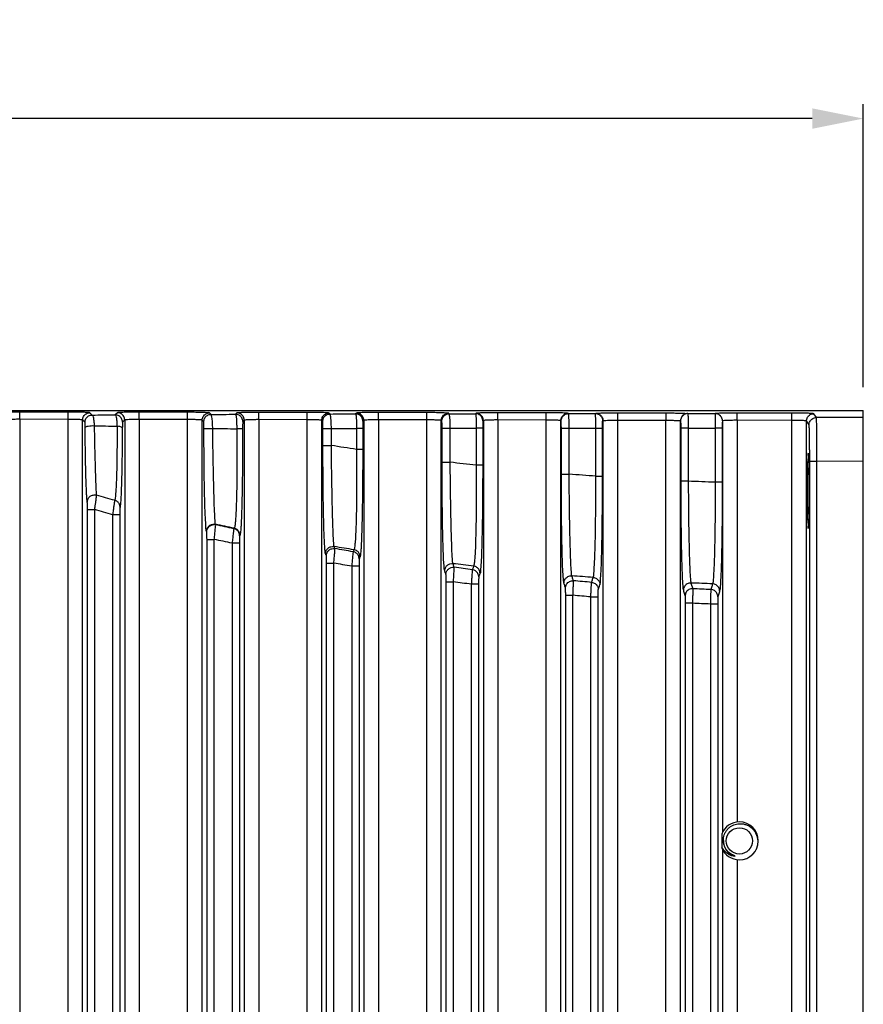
# Model space of a CAD drawing. Header units: millimetres. Extents: x -630 to -92, y 209 to 969.
# Tile 24 of 25: x -241 to -183, y 633 to 700. Entities that reach past the tile are written whole.
import ezdxf

# ---------------------------------------------------------------- set-up
doc = ezdxf.new("R2010")
doc.units = ezdxf.units.MM
doc.header["$LTSCALE"] = 32.67
doc.header["$PDMODE"] = 3
doc.header["$PDSIZE"] = 0.3125
doc.layers.get('0').update_dxf_attribs({"linetype": 'CONTINUOUS'})
doc.layers.get('Defpoints').update_dxf_attribs({"linetype": 'CONTINUOUS'})
doc.layers.add('02___PRT_ALL_AXES', color=7, linetype='CONTINUOUS')
doc.styles.get("Standard").update_dxf_attribs({"font": 'txt', "width": 0.7})
doc.dimstyles.new('DIMSTYLE_1', dxfattribs={"dimtxt": 5, "dimasz": 0.1875, "dimexe": 0.18, "dimexo": 0.0625, "dimgap": 0.09, "dimtad": 1, "dimdsep": 46, "dimtxsty": 'Standard', "dimblk": '_FILLED', "dimblk1": '_FILLED', "dimblk2": '_FILLED', "dimcen": 0.09, "dimadec": 0, "dimazin": 0, "dimtp": 0.01, "dimtm": 0.01, "dimtfac": 1, "dimtofl": 0, "dimtmove": 0, "dimatfit": 3, "dimldrblk": '_FILLED', "dimfxl": 0, "dimtolj": 1, "dimarcsym": 0})

# ---------------------------------------------------------------- blocks, each defined once
blk = doc.blocks.new('_FILLED')
at = {"color": 0, "linetype": 'ByBlock'}
blk.add_solid([(0, 0), (-1, 0.2), (-1, -0.2)], dxfattribs=at)
blk = doc.blocks.new('*D4')
at = {"color": 0, "linetype": 'Continuous', "lineweight": -2}
for p, q in [((-352.976, 674.221), (-352.976, 694.612)), ((-182.976, 675.186), (-182.976, 694.612)), ((-186.476, 693.612), (-349.476, 693.612))]:
    blk.add_line(p, q, dxfattribs=at)
at = {"layer": 'Defpoints', "color": 0, "linetype": 'Continuous', "lineweight": 0}
for p in [(-352.976, 693.612), (-182.976, 674.186), (-352.976, 673.221)]:
    blk.add_point(p, dxfattribs=at)
at = {"color": 0, "linetype": 'Continuous', "lineweight": -2, "xscale": 3.5, "yscale": 3.5, "zscale": 3.5, "rotation": 180}
blk.add_blockref('_FILLED', (-352.976, 693.612), dxfattribs=at)
at = {"color": 0, "linetype": 'Continuous', "lineweight": -2, "xscale": 3.5, "yscale": 3.5, "zscale": 3.5}
blk.add_blockref('_FILLED', (-182.976, 693.612), dxfattribs=at)
at = {"color": 0, "linetype": 'Continuous', "insert": (-267.976, 697.112), "char_height": 5, "attachment_point": 5}
blk.add_mtext('\\A1;170(6.69)', dxfattribs=at)

msp = doc.modelspace()

# ---------------------------------------------------------------- linework, layer by layer
at = {"color": 7, "linetype": 'Continuous'}
for p, q in [((-250.996, 673.586), (-182.976, 673.586)), ((-240.835, 672.991), (-240.834, 673.491)), ((-237.516, 673.486), (-240.834, 673.491)), ((-237.516, 672.986), (-237.516, 673.486)), ((-235.857, 673.286), (-236.016, 673.446)), ((-234.134, 673.443), (-234.281, 673.296)), ((-232.635, 672.98), (-232.634, 673.479)), ((-229.316, 673.475), (-232.634, 673.479)), ((-229.316, 672.975), (-229.316, 673.475)), ((-227.711, 673.329), (-227.816, 673.435)), ((-225.934, 673.432), (-226.03, 673.336)), ((-224.435, 672.968), (-224.434, 673.468)), ((-221.116, 673.464), (-224.434, 673.468)), ((-221.116, 672.964), (-221.116, 673.464)), ((-219.549, 673.356), (-219.616, 673.423)), ((-217.734, 673.421), (-217.794, 673.36)), ((-216.235, 672.957), (-216.234, 673.457)), ((-212.916, 673.452), (-216.234, 673.457)), ((-212.916, 672.953), (-212.916, 673.452)), ((-211.378, 673.374), (-211.416, 673.412)), ((-209.534, 673.41), (-209.567, 673.377)), ((-208.035, 672.946), (-208.034, 673.446)), ((-204.716, 673.441), (-208.034, 673.446)), ((-204.716, 672.941), (-204.716, 673.441)), ((-203.198, 673.383), (-203.216, 673.401)), ((-201.348, 673.384), (-201.334, 673.398)), ((-199.834, 673.434), (-199.835, 672.935)), ((-199.834, 673.434), (-196.516, 673.43)), ((-196.516, 673.43), (-196.516, 672.93)), ((-195.016, 673.39), (-195.011, 673.384)), ((-193.134, 673.387), (-193.137, 673.383)), ((-191.635, 672.923), (-191.634, 673.423)), ((-187.87, 673.418), (-191.634, 673.423)), ((-187.871, 672.918), (-187.87, 673.418)), ((-186.194, 673.113), (-186.371, 673.377)), ((-182.976, 673.109), (-186.194, 673.113)), ((-182.976, 500.586), (-182.976, 673.586)), ((-240.835, 672.991), (-240.835, 606.1)), ((-237.516, 672.986), (-240.835, 672.991)), ((-237.516, 606.1), (-237.516, 672.986)), ((-236.517, 606.1), (-236.517, 672.946)), ((-236.357, 672.787), (-236.517, 672.946)), ((-233.634, 672.943), (-233.782, 672.797)), ((-233.634, 672.943), (-233.634, 606.1)), ((-232.635, 672.98), (-232.635, 606.1)), ((-229.316, 672.975), (-232.635, 672.98)), ((-229.316, 606.1), (-229.316, 672.975)), ((-228.317, 606.1), (-228.317, 672.935)), ((-228.211, 672.829), (-228.317, 672.935)), ((-225.434, 672.932), (-225.531, 672.836)), ((-225.434, 672.932), (-225.434, 606.1)), ((-224.435, 672.968), (-224.435, 606.1)), ((-221.116, 672.964), (-224.435, 672.968)), ((-221.116, 606.1), (-221.116, 672.964)), ((-220.117, 606.1), (-220.117, 672.924)), ((-220.049, 672.856), (-220.117, 672.924)), ((-217.234, 672.921), (-217.295, 672.861)), ((-217.234, 672.921), (-217.234, 606.1)), ((-216.235, 672.957), (-216.235, 606.1)), ((-212.916, 672.953), (-216.235, 672.957)), ((-212.916, 606.1), (-212.916, 672.953)), ((-211.917, 606.1), (-211.917, 672.912)), ((-211.878, 672.874), (-211.917, 672.912)), ((-209.034, 672.91), (-209.067, 672.877)), ((-209.034, 672.91), (-209.034, 606.1)), ((-208.035, 672.946), (-208.035, 606.1)), ((-204.716, 672.941), (-208.035, 672.946)), ((-204.716, 606.1), (-204.716, 672.941)), ((-203.717, 606.1), (-203.717, 672.901)), ((-203.699, 672.883), (-203.717, 672.901)), ((-200.849, 672.884), (-200.834, 672.898)), ((-200.834, 672.898), (-200.834, 606.1)), ((-199.835, 672.935), (-199.835, 606.1)), ((-199.835, 672.935), (-196.516, 672.93)), ((-196.516, 606.1), (-196.516, 672.93)), ((-195.517, 606.1), (-195.517, 672.89)), ((-195.517, 672.89), (-195.511, 672.884)), ((-192.634, 672.887), (-192.638, 672.884)), ((-192.634, 672.887), (-192.634, 644.675)), ((-191.635, 672.923), (-191.635, 645.376)), ((-187.871, 672.918), (-191.635, 672.923)), ((-187.871, 606.1), (-187.871, 672.918)), ((-186.871, 606.1), (-186.871, 672.878)), ((-186.695, 672.613), (-186.871, 672.878)), ((-220.036, 672.357), (-219.459, 672.357)), ((-217.308, 672.361), (-217.735, 672.362)), ((-211.866, 672.374), (-211.308, 672.375)), ((-209.08, 672.377), (-209.527, 672.377)), ((-203.686, 672.384), (-203.148, 672.384)), ((-201.327, 672.385), (-200.861, 672.385)), ((-194.98, 672.385), (-195.499, 672.385)), ((-192.651, 672.384), (-193.136, 672.384)), ((-220.036, 671.197), (-219.459, 671.197)), ((-217.308, 670.926), (-217.735, 670.926)), ((-211.865, 670.047), (-211.308, 670.048)), ((-209.08, 669.841), (-209.527, 669.841)), ((-186.652, 511.416), (-186.652, 670.114)), ((-186.652, 670.114), (-186.153, 670.114)), ((-186.153, 511.416), (-186.153, 670.114)), ((-182.976, 670.11), (-186.153, 670.114)), ((-203.686, 669.23), (-203.148, 669.231)), ((-201.327, 669.093), (-200.861, 669.093)), ((-194.98, 668.744), (-195.499, 668.744)), ((-192.651, 668.679), (-193.136, 668.679)), ((-236.188, 502.081), (-236.188, 666.803)), ((-236.188, 666.803), (-235.688, 666.803)), ((-235.688, 502.081), (-235.688, 666.803)), ((-234.463, 666.451), (-234.463, 502.082)), ((-233.963, 666.451), (-234.463, 666.451)), ((-233.963, 666.451), (-233.963, 502.082)), ((-227.988, 502.092), (-227.988, 664.759)), ((-227.988, 664.759), (-227.488, 664.759)), ((-227.488, 502.092), (-227.488, 664.759)), ((-226.263, 664.494), (-226.263, 502.094)), ((-225.763, 664.494), (-226.263, 664.494)), ((-225.763, 664.494), (-225.763, 502.094)), ((-219.788, 502.103), (-219.788, 663.13)), ((-219.788, 663.13), (-219.288, 663.13)), ((-219.288, 502.103), (-219.288, 663.13)), ((-218.063, 662.916), (-218.063, 502.105)), ((-217.563, 662.916), (-218.063, 662.916)), ((-217.563, 662.916), (-217.563, 502.105)), ((-211.588, 502.115), (-211.588, 661.847)), ((-211.588, 661.847), (-211.088, 661.847)), ((-211.088, 502.115), (-211.088, 661.847)), ((-209.863, 661.685), (-209.863, 502.116)), ((-209.363, 661.685), (-209.863, 661.685)), ((-209.363, 661.685), (-209.363, 502.116)), ((-194.798, 661.768), (-194.679, 661.372)), ((-203.388, 502.126), (-203.388, 660.924)), ((-203.388, 660.924), (-202.888, 660.924)), ((-202.888, 502.126), (-202.888, 660.924)), ((-201.663, 502.127), (-201.663, 660.818)), ((-201.663, 660.818), (-201.163, 660.818)), ((-201.163, 502.127), (-201.163, 660.818)), ((-195.188, 660.375), (-195.188, 510.206)), ((-194.688, 660.375), (-195.188, 660.375)), ((-194.688, 660.375), (-194.688, 509.706)), ((-192.963, 660.325), (-193.463, 660.325)), ((-193.463, 660.325), (-193.463, 511.416)), ((-192.963, 660.325), (-192.963, 511.416)), ((-192.634, 643.497), (-192.634, 606.1)), ((-191.635, 642.796), (-191.635, 606.1))]:
    msp.add_line(p, q, dxfattribs=at)
msp.add_circle((-191.476, 644.086), 0.9, dxfattribs=at)
for start, end in [(90, 158.79195), (201.20805, 270)]:
    msp.add_arc((-191.476, 644.086), 1.3, start, end, dxfattribs=at)
for points, start_tangent, end_tangent in [([(-240.834, 673.491), (-241.29, 673.489), (-241.703, 673.485), (-242.033, 673.477), (-242.25, 673.466), (-242.334, 673.454)], (-0.999999, 0.001464), (-0.706552, -0.707661)), ([(-236.016, 673.446), (-236.099, 673.458), (-236.316, 673.469), (-236.646, 673.478), (-237.059, 673.484), (-237.516, 673.486)], (-0.706047, 0.708165), (-0.999999, 0.001264)), ([(-236.517, 672.946), (-236.449, 673.196), (-236.266, 673.379), (-236.016, 673.446)], (0.000685, 1), (1, -0.000685)), ([(-236.357, 672.787), (-236.29, 673.037), (-236.107, 673.22), (-235.857, 673.286)], (0.000695, 1), (1, -0.000685)), ([(-235.857, 673.286), (-235.077, 673.291), (-234.281, 673.296)], (0.999977, 0.00672), (0.999981, 0.006096)), ([(-235.702, 672.553), (-235.724, 672.84), (-235.76, 673.073), (-235.806, 673.227), (-235.857, 673.286)], (-0.048171, 0.998839), (-0.987169, 0.159678)), ([(-233.782, 672.797), (-233.849, 673.046), (-234.031, 673.229), (-234.281, 673.296)], (-0.000685, 1), (-0.999998, 0.002057)), ([(-234.281, 673.296), (-234.24, 673.233), (-234.204, 673.068), (-234.177, 672.82), (-234.16, 672.517)], (0.978342, -0.206993), (0.031207, -0.999513)), ([(-232.634, 673.479), (-233.09, 673.478), (-233.503, 673.473), (-233.833, 673.465), (-234.05, 673.455), (-234.134, 673.443)], (-0.999999, 0.001464), (-0.706552, -0.707661)), ([(-233.634, 672.943), (-233.701, 673.193), (-233.884, 673.376), (-234.134, 673.443)], (-0.000683, 1), (-0.999998, 0.002054)), ([(-227.816, 673.435), (-227.899, 673.447), (-228.116, 673.458), (-228.446, 673.466), (-228.859, 673.472), (-229.316, 673.475)], (-0.706047, 0.708165), (-0.999999, 0.001264)), ([(-228.317, 672.935), (-228.249, 673.185), (-228.066, 673.368), (-227.816, 673.435)], (0.000685, 1), (1, -0.000685)), ([(-228.211, 672.829), (-228.144, 673.079), (-227.961, 673.262), (-227.711, 673.329)], (0.000689, 1), (1, -0.000684)), ([(-227.711, 673.329), (-226.884, 673.332), (-226.03, 673.336)], (0.999992, 0.003997), (0.999994, 0.00355)), ([(-227.598, 672.373), (-227.608, 672.735), (-227.633, 673.042), (-227.669, 673.25), (-227.711, 673.329)], (-0.006901, 0.999976), (-0.975243, 0.221137)), ([(-225.531, 672.836), (-225.598, 673.085), (-225.781, 673.268), (-226.03, 673.336)], (-0.000676, 1), (-0.999998, 0.002055)), ([(-226.03, 673.336), (-226.006, 673.28), (-225.984, 673.135), (-225.967, 672.915), (-225.955, 672.641), (-225.951, 672.339)], (0.95007, -0.312036), (0.001946, -0.999998)), ([(-224.434, 673.468), (-224.89, 673.467), (-225.303, 673.462), (-225.633, 673.454), (-225.85, 673.444), (-225.934, 673.432)], (-0.999999, 0.001464), (-0.706552, -0.707661)), ([(-225.434, 672.932), (-225.501, 673.182), (-225.684, 673.365), (-225.934, 673.432)], (-0.000683, 1), (-0.999998, 0.002054)), ([(-219.616, 673.423), (-219.699, 673.435), (-219.916, 673.446), (-220.246, 673.455), (-220.659, 673.461), (-221.116, 673.464)], (-0.706047, 0.708165), (-0.999999, 0.001264)), ([(-220.117, 672.924), (-220.049, 673.174), (-219.866, 673.356), (-219.616, 673.423)], (0.000685, 1), (1, -0.000685)), ([(-220.049, 672.856), (-219.982, 673.106), (-219.799, 673.289), (-219.549, 673.356)], (0.000683, 1), (1, -0.000685)), ([(-219.549, 673.356), (-218.672, 673.358), (-217.794, 673.36)], (0.999996, 0.002711), (0.999997, 0.002485)), ([(-219.459, 672.357), (-219.464, 672.661), (-219.477, 672.935), (-219.496, 673.156), (-219.521, 673.301), (-219.549, 673.356)], (-0.001402, 0.999999), (-0.961534, 0.274686)), ([(-217.295, 672.861), (-217.362, 673.11), (-217.545, 673.293), (-217.794, 673.36)], (-0.000682, 1), (-0.999998, 0.002053)), ([(-217.794, 673.36), (-217.776, 673.305), (-217.759, 673.16), (-217.746, 672.94), (-217.738, 672.665), (-217.735, 672.362)], (0.917311, -0.398172), (0.001236, -0.999999)), ([(-216.234, 673.457), (-216.69, 673.456), (-217.103, 673.451), (-217.433, 673.443), (-217.65, 673.433), (-217.734, 673.421)], (-0.999999, 0.001464), (-0.706552, -0.707661)), ([(-217.234, 672.921), (-217.301, 673.171), (-217.484, 673.353), (-217.734, 673.421)], (-0.000683, 1), (-0.999998, 0.002054)), ([(-211.416, 673.412), (-211.499, 673.424), (-211.716, 673.435), (-212.046, 673.444), (-212.459, 673.45), (-212.916, 673.452)], (-0.706047, 0.708165), (-0.999999, 0.001264)), ([(-211.917, 672.912), (-211.849, 673.162), (-211.666, 673.345), (-211.416, 673.412)], (0.000685, 1), (1, -0.000685)), ([(-211.878, 672.874), (-211.811, 673.124), (-211.628, 673.307), (-211.378, 673.374)], (0.000687, 1), (1, -0.000685)), ([(-211.378, 673.374), (-210.472, 673.375), (-209.567, 673.377)], (0.999999, 0.001668), (0.999999, 0.001439)), ([(-211.308, 672.374), (-211.311, 672.677), (-211.321, 672.952), (-211.337, 673.173), (-211.356, 673.318), (-211.378, 673.374)], (-0.00077, 1), (-0.939776, 0.341792)), ([(-209.067, 672.877), (-209.134, 673.126), (-209.317, 673.309), (-209.567, 673.377)], (-0.000685, 1), (-0.999998, 0.002054)), ([(-209.567, 673.377), (-209.554, 673.321), (-209.543, 673.174), (-209.534, 672.952), (-209.529, 672.675), (-209.527, 672.377)], (0.841343, -0.540502), (0.000713, -1)), ([(-208.034, 673.446), (-208.49, 673.444), (-208.903, 673.44), (-209.233, 673.432), (-209.45, 673.421), (-209.534, 673.41)], (-0.999999, 0.001464), (-0.706552, -0.707661)), ([(-209.034, 672.91), (-209.101, 673.159), (-209.284, 673.342), (-209.534, 673.41)], (-0.000683, 1), (-0.999998, 0.002054)), ([(-203.216, 673.401), (-203.299, 673.413), (-203.516, 673.424), (-203.846, 673.433), (-204.259, 673.439), (-204.716, 673.441)], (-0.706047, 0.708165), (-0.999999, 0.001264)), ([(-203.717, 672.901), (-203.649, 673.151), (-203.466, 673.334), (-203.216, 673.401)], (0.000685, 1), (1, -0.000685)), ([(-203.699, 672.883), (-203.632, 673.133), (-203.449, 673.316), (-203.198, 673.383)], (0.000685, 1), (1, -0.000685)), ([(-203.198, 673.383), (-202.273, 673.384), (-201.348, 673.384)], (1, 0.00064), (1, 0.000409)), ([(-203.148, 672.384), (-203.151, 672.688), (-203.158, 672.963), (-203.169, 673.183), (-203.183, 673.328), (-203.198, 673.383)], (-0.000334, 1), (-0.89424, 0.447588)), ([(-201.348, 673.384), (-201.098, 673.317), (-200.916, 673.134), (-200.849, 672.884)], (0.999998, -0.002054), (0.000682, -1)), ([(-201.327, 672.385), (-201.328, 672.689), (-201.331, 672.964), (-201.336, 673.184), (-201.341, 673.329), (-201.348, 673.384)], (-0.000276, 1), (-0.629069, 0.77735)), ([(-201.334, 673.398), (-201.25, 673.41), (-201.033, 673.42), (-200.702, 673.428), (-200.29, 673.433), (-199.834, 673.434)], (0.700223, 0.713924), (0.999999, -0.001318)), ([(-201.334, 673.398), (-201.084, 673.331), (-200.901, 673.148), (-200.834, 672.898)], (0.999998, -0.002054), (0.000683, -1)), ([(-196.516, 673.43), (-196.06, 673.427), (-195.648, 673.421), (-195.317, 673.413), (-195.1, 673.402), (-195.016, 673.39)], (0.999999, -0.001422), (0.700256, -0.713892)), ([(-195.016, 673.39), (-195.266, 673.323), (-195.449, 673.14), (-195.517, 672.89)], (-1, 0.000685), (-0.000685, -1)), ([(-195.011, 673.384), (-195.261, 673.317), (-195.444, 673.134), (-195.511, 672.884)], (-1, 0.000685), (-0.000685, -1)), ([(-195.011, 673.384), (-194.074, 673.384), (-193.137, 673.383)], (1, -0.000377), (1, -0.000609)), ([(-195.011, 673.384), (-195.001, 673.329), (-194.992, 673.184), (-194.986, 672.962), (-194.981, 672.686), (-194.98, 672.383)], (0.778841, -0.627222), (-0.000222, -1)), ([(-192.638, 672.884), (-192.705, 673.133), (-192.888, 673.316), (-193.137, 673.383)], (-0.000683, 1), (-0.999998, 0.002054)), ([(-193.137, 673.383), (-193.137, 673.328), (-193.137, 673.183), (-193.136, 672.963), (-193.136, 672.688), (-193.136, 672.384)], (0.055161, -0.998477), (-0.000314, -1)), ([(-191.634, 673.423), (-192.09, 673.422), (-192.503, 673.417), (-192.833, 673.409), (-193.05, 673.399), (-193.134, 673.387)], (-0.999999, 0.001464), (-0.706552, -0.707661)), ([(-192.634, 672.887), (-192.701, 673.137), (-192.884, 673.32), (-193.134, 673.387)], (-0.000683, 1), (-0.999998, 0.002054)), ([(-186.371, 673.377), (-186.45, 673.389), (-186.666, 673.401), (-186.997, 673.409), (-187.411, 673.416), (-187.87, 673.418)], (-0.552952, 0.833213), (-0.999999, 0.00126)), ([(-186.871, 672.878), (-186.804, 673.128), (-186.621, 673.311), (-186.371, 673.377)], (0.000457, 1), (1, -0.000913)), ([(-186.695, 672.613), (-186.628, 672.864), (-186.445, 673.046), (-186.194, 673.113)], (0.000457, 1), (1, -0.000913)), ([(-186.153, 670.114), (-186.153, 670.407), (-186.153, 670.735), (-186.155, 671.094), (-186.157, 671.465), (-186.16, 671.828), (-186.164, 672.167), (-186.169, 672.464), (-186.174, 672.71), (-186.179, 672.895), (-186.185, 673.019), (-186.19, 673.088), (-186.194, 673.113)], (0.000228, 1), (-0.485729, 0.874109)), ([(-240.835, 672.991), (-241.139, 672.99), (-241.414, 672.985), (-241.634, 672.977), (-241.779, 672.966), (-241.834, 672.955)], (-0.999998, 0.002066), (-0.555493, -0.831521)), ([(-236.517, 672.946), (-236.572, 672.958), (-236.717, 672.969), (-236.937, 672.978), (-237.212, 672.984), (-237.516, 672.986)], (-0.554621, 0.832103), (-0.999998, 0.002038)), ([(-236.344, 672.419), (-236.346, 672.563), (-236.349, 672.68), (-236.353, 672.757), (-236.357, 672.787)], (-0.007543, 0.999972), (-0.709441, 0.704765)), ([(-236.344, 672.419), (-236.287, 672.481), (-236.139, 672.529), (-235.929, 672.555), (-235.702, 672.553)], (0.090709, 0.995877), (0.997183, -0.07501)), ([(-235.559, 667.791), (-235.572, 667.98), (-235.587, 668.274), (-235.604, 668.681), (-235.621, 669.202), (-235.64, 669.834), (-235.659, 670.58), (-235.68, 671.472), (-235.702, 672.553)], (-0.084656, 0.99641), (-0.019271, 0.999814)), ([(-235.702, 672.553), (-234.939, 672.535), (-234.16, 672.517)], (0.99973, -0.023251), (0.999738, -0.022886)), ([(-234.16, 672.517), (-234.159, 671.527), (-234.163, 670.703), (-234.172, 670), (-234.185, 669.376), (-234.203, 668.81), (-234.226, 668.315), (-234.253, 667.913), (-234.284, 667.619), (-234.318, 667.439)], (0.005119, -0.999987), (-0.273471, -0.96188)), ([(-233.795, 672.407), (-233.844, 672.454), (-233.974, 672.494), (-234.16, 672.517)], (-0.109252, 0.994014), (-0.99753, 0.070245)), ([(-233.782, 672.797), (-233.786, 672.765), (-233.79, 672.682), (-233.793, 672.558), (-233.795, 672.407)], (-0.715839, -0.698266), (-0.00624, -0.999981)), ([(-232.635, 672.98), (-232.939, 672.978), (-233.214, 672.974), (-233.434, 672.966), (-233.579, 672.955), (-233.634, 672.943)], (-0.999998, 0.002066), (-0.555493, -0.831521)), ([(-228.317, 672.935), (-228.372, 672.947), (-228.517, 672.958), (-228.737, 672.967), (-229.012, 672.973), (-229.316, 672.975)], (-0.554621, 0.832103), (-0.999998, 0.002038)), ([(-228.198, 672.351), (-228.2, 672.532), (-228.202, 672.685), (-228.206, 672.789), (-228.211, 672.829)], (-0.001171, 0.999999), (-0.718525, 0.695501)), ([(-225.531, 672.836), (-225.535, 672.808), (-225.539, 672.735), (-225.542, 672.626), (-225.544, 672.488), (-225.544, 672.337)], (-0.720714, -0.693232), (-0.000095, -1)), ([(-224.435, 672.968), (-224.739, 672.967), (-225.014, 672.962), (-225.234, 672.954), (-225.379, 672.944), (-225.434, 672.932)], (-0.999998, 0.002066), (-0.555493, -0.831521)), ([(-220.117, 672.924), (-220.172, 672.936), (-220.317, 672.946), (-220.537, 672.955), (-220.812, 672.961), (-221.116, 672.964)], (-0.554621, 0.832103), (-0.999998, 0.002038)), ([(-220.036, 672.357), (-220.037, 672.508), (-220.039, 672.646), (-220.042, 672.756), (-220.045, 672.828), (-220.049, 672.856)], (-0.00003, 1), (-0.720356, 0.693605)), ([(-217.295, 672.861), (-217.299, 672.833), (-217.303, 672.76), (-217.305, 672.65), (-217.307, 672.513), (-217.308, 672.361)], (-0.721075, -0.692857), (-0.000029, -1)), ([(-216.235, 672.957), (-216.539, 672.956), (-216.814, 672.951), (-217.034, 672.943), (-217.179, 672.933), (-217.234, 672.921)], (-0.999998, 0.002066), (-0.555493, -0.831521)), ([(-211.917, 672.912), (-211.972, 672.924), (-212.117, 672.935), (-212.337, 672.944), (-212.612, 672.95), (-212.916, 672.953)], (-0.554621, 0.832103), (-0.999998, 0.002038)), ([(-211.866, 672.374), (-211.866, 672.525), (-211.868, 672.664), (-211.871, 672.774), (-211.874, 672.846), (-211.878, 672.874)], (-0.000021, 1), (-0.720528, 0.693426)), ([(-209.067, 672.877), (-209.072, 672.849), (-209.075, 672.776), (-209.078, 672.665), (-209.08, 672.526), (-209.08, 672.377)], (-0.721319, -0.692603), (-0.000019, -1)), ([(-208.035, 672.946), (-208.339, 672.945), (-208.614, 672.94), (-208.834, 672.932), (-208.979, 672.921), (-209.034, 672.91)], (-0.999998, 0.002066), (-0.555493, -0.831521)), ([(-203.717, 672.901), (-203.772, 672.913), (-203.917, 672.924), (-204.137, 672.933), (-204.412, 672.939), (-204.716, 672.941)], (-0.554621, 0.832103), (-0.999998, 0.002038)), ([(-203.686, 672.384), (-203.687, 672.536), (-203.689, 672.674), (-203.691, 672.783), (-203.695, 672.856), (-203.699, 672.883)], (-0.000012, 1), (-0.720642, 0.693308)), ([(-200.861, 672.385), (-200.861, 672.537), (-200.859, 672.674), (-200.856, 672.784), (-200.853, 672.857), (-200.849, 672.884)], (-0.000015, 1), (0.718352, 0.69568)), ([(-200.834, 672.898), (-200.779, 672.91), (-200.634, 672.921), (-200.414, 672.929), (-200.139, 672.933), (-199.835, 672.935)], (0.552714, 0.833371), (0.999998, -0.002049)), ([(-196.516, 672.93), (-196.212, 672.928), (-195.937, 672.922), (-195.717, 672.913), (-195.572, 672.902), (-195.517, 672.89)], (0.999998, -0.002063), (0.552164, -0.833735)), ([(-195.511, 672.884), (-195.507, 672.857), (-195.504, 672.784), (-195.501, 672.674), (-195.499, 672.536), (-195.499, 672.385)], (0.717502, -0.696556), (-0.00002, -1)), ([(-192.638, 672.884), (-192.642, 672.856), (-192.646, 672.784), (-192.649, 672.674), (-192.65, 672.536), (-192.651, 672.384)], (-0.721622, -0.692287), (-0.000004, -1)), ([(-191.635, 672.923), (-191.939, 672.922), (-192.214, 672.917), (-192.434, 672.909), (-192.579, 672.899), (-192.634, 672.887)], (-0.999998, 0.002066), (-0.555493, -0.831521)), ([(-186.871, 672.878), (-186.924, 672.89), (-187.068, 672.901), (-187.289, 672.91), (-187.565, 672.916), (-187.871, 672.918)], (-0.405869, 0.913931), (-0.999998, 0.002037)), ([(-186.652, 670.114), (-186.653, 670.358), (-186.653, 670.632), (-186.655, 670.931), (-186.657, 671.24), (-186.66, 671.543), (-186.664, 671.825), (-186.669, 672.073), (-186.674, 672.277), (-186.68, 672.431), (-186.685, 672.535), (-186.69, 672.593), (-186.695, 672.613)], (0, 1), (-0.554945, 0.831887)), ([(-236.199, 667.319), (-236.22, 667.524), (-236.242, 667.84), (-236.263, 668.276), (-236.283, 668.835), (-236.302, 669.512), (-236.319, 670.311), (-236.333, 671.264), (-236.344, 672.419)], (-0.132914, 0.991128), (-0.007525, 0.999972)), ([(-233.795, 672.407), (-233.804, 671.348), (-233.815, 670.467), (-233.828, 669.714), (-233.843, 669.046), (-233.861, 668.439), (-233.881, 667.908), (-233.903, 667.476), (-233.927, 667.158), (-233.952, 666.962)], (-0.006227, -0.999981), (-0.179879, -0.983689)), ([(-228.198, 672.351), (-228.146, 672.361), (-228.009, 672.368), (-227.815, 672.373), (-227.598, 672.373)], (0.50658, 0.862193), (0.999968, -0.007988)), ([(-228.017, 665.304), (-228.061, 665.591), (-228.101, 666.245), (-228.135, 667.175), (-228.161, 668.259), (-228.179, 669.376), (-228.19, 670.444), (-228.196, 671.437), (-228.198, 672.351)], (-0.444052, 0.896001), (-0.001165, 0.999999)), ([(-227.41, 665.792), (-227.438, 666.058), (-227.469, 666.667), (-227.499, 667.535), (-227.527, 668.547), (-227.55, 669.591), (-227.569, 670.59), (-227.585, 671.518), (-227.598, 672.373)], (-0.304388, 0.952548), (-0.014051, 0.999901)), ([(-227.598, 672.373), (-226.781, 672.356), (-225.951, 672.339)], (0.999779, -0.021001), (0.999791, -0.020461)), ([(-225.951, 672.339), (-225.945, 671.848), (-225.941, 671.291), (-225.938, 670.682), (-225.937, 670.037), (-225.94, 669.374), (-225.946, 668.712), (-225.955, 668.074), (-225.969, 667.479), (-225.987, 666.945), (-226.007, 666.491), (-226.03, 666.128), (-226.055, 665.858), (-226.079, 665.677), (-226.103, 665.573), (-226.124, 665.528)], (0.012781, -0.999918), (-0.690149, -0.723667)), ([(-225.544, 672.337), (-225.6, 672.338), (-225.746, 672.339), (-225.951, 672.339)], (-0.991404, 0.130837), (-1, 0.000743)), ([(-225.544, 672.337), (-225.545, 671.812), (-225.546, 671.217), (-225.55, 670.566), (-225.555, 669.876), (-225.563, 669.166), (-225.573, 668.458), (-225.586, 667.775), (-225.601, 667.137), (-225.618, 666.566), (-225.636, 666.078), (-225.656, 665.688), (-225.676, 665.397), (-225.695, 665.202), (-225.712, 665.089), (-225.728, 665.04)], (-0.00009, -1), (-0.512263, -0.858829)), ([(-220.036, 671.197), (-220.036, 671.776), (-220.036, 672.357)], (-0.000022, 1), (-0.000026, 1)), ([(-219.459, 672.357), (-218.597, 672.359), (-217.735, 672.362)], (0.999996, 0.002697), (0.999997, 0.002469)), ([(-219.459, 671.197), (-219.459, 671.777), (-219.459, 672.357)], (-0.000036, 1), (-0.000044, 1)), ([(-217.735, 672.362), (-217.735, 671.643), (-217.735, 670.926)], (-0.000005, -1), (-0.000006, -1)), ([(-217.308, 672.361), (-217.308, 671.643), (-217.308, 670.926)], (-0.000025, -1), (-0.00002, -1)), ([(-211.865, 670.047), (-211.865, 671.209), (-211.866, 672.374)], (-0.000013, 1), (-0.000017, 1)), ([(-211.308, 672.374), (-210.42, 672.376), (-209.527, 672.377)], (0.999999, 0.001637), (0.999999, 0.001411)), ([(-211.308, 670.048), (-211.308, 671.21), (-211.308, 672.374)], (-0.000028, 1), (-0.000039, 1)), ([(-209.527, 672.377), (-209.527, 671.107), (-209.527, 669.841)], (0.000006, -1), (0.000004, -1)), ([(-209.08, 672.377), (-209.08, 671.107), (-209.08, 669.841)], (-0.000015, -1), (-0.000011, -1)), ([(-203.686, 669.23), (-203.686, 670.279), (-203.686, 671.33), (-203.686, 672.384)], (-0.000006, 1), (-0.000009, 1)), ([(-203.148, 672.384), (-202.238, 672.384), (-201.327, 672.385)], (1, 0.00061), (1, 0.000383)), ([(-203.148, 669.231), (-203.148, 670.279), (-203.148, 671.33), (-203.148, 672.384)], (-0.000017, 1), (-0.000027, 1)), ([(-201.327, 669.093), (-201.327, 670.188), (-201.327, 671.285), (-201.327, 672.385)], (-0.000006, 1), (-0.00001, 1)), ([(-200.861, 669.093), (-200.861, 670.188), (-200.861, 671.285), (-200.861, 672.385)], (0.000005, 1), (0.000007, 1)), ([(-195.499, 672.385), (-195.499, 671.168), (-195.499, 669.954), (-195.499, 668.744)], (0.000002, -1), (0.000001, -1)), ([(-194.98, 672.383), (-194.057, 672.384), (-193.136, 672.384)], (1, -0.000399), (1, -0.000625)), ([(-194.98, 672.383), (-194.98, 671.168), (-194.98, 669.954), (-194.98, 668.744)], (0.000013, -1), (0.000008, -1)), ([(-193.136, 672.384), (-193.136, 671.146), (-193.136, 669.911), (-193.136, 668.679)], (0.000007, -1), (0.000004, -1)), ([(-192.651, 672.384), (-192.651, 671.146), (-192.651, 669.911), (-192.651, 668.679)], (-0.000001, -1), (-0.000001, -1)), ([(-219.855, 663.777), (-219.896, 664.041), (-219.93, 664.553), (-219.958, 665.209), (-219.98, 665.936), (-219.997, 666.692), (-220.01, 667.446), (-220.02, 668.176), (-220.027, 668.868), (-220.031, 669.515), (-220.034, 670.117), (-220.036, 670.676), (-220.036, 671.197)], (-0.36662, 0.930371), (-0.000022, 1)), ([(-219.269, 664.269), (-219.298, 664.513), (-219.325, 664.99), (-219.349, 665.602), (-219.37, 666.281), (-219.389, 666.987), (-219.405, 667.691), (-219.418, 668.373), (-219.429, 669.02), (-219.439, 669.625), (-219.447, 670.188), (-219.454, 670.71), (-219.459, 671.197)], (-0.274068, 0.96171), (-0.010974, 0.99994)), ([(-217.735, 670.926), (-219.459, 671.197)], (-0.988514, 0.151128), (-0.987183, 0.15959)), ([(-217.735, 670.926), (-217.731, 670.508), (-217.727, 669.995), (-217.725, 669.403), (-217.725, 668.753), (-217.728, 668.068), (-217.735, 667.374), (-217.745, 666.698), (-217.759, 666.066), (-217.777, 665.501), (-217.798, 665.024), (-217.821, 664.648), (-217.845, 664.375), (-217.868, 664.195), (-217.889, 664.094), (-217.907, 664.048)], (0.010391, -0.999946), (-0.539951, -0.841696)), ([(-217.308, 670.926), (-217.308, 670.479), (-217.31, 669.93), (-217.313, 669.297), (-217.318, 668.601), (-217.325, 667.867), (-217.335, 667.124), (-217.348, 666.4), (-217.364, 665.722), (-217.381, 665.117), (-217.401, 664.606), (-217.421, 664.203), (-217.441, 663.909), (-217.46, 663.716), (-217.476, 663.606), (-217.49, 663.556)], (-0.00002, -1), (-0.403599, -0.914936)), ([(-211.685, 662.599), (-211.724, 662.863), (-211.757, 663.344), (-211.784, 663.955), (-211.805, 664.631), (-211.822, 665.335), (-211.835, 666.039), (-211.845, 666.724), (-211.853, 667.376), (-211.858, 667.989), (-211.862, 668.56), (-211.864, 669.091), (-211.865, 669.585), (-211.865, 670.047)], (-0.323056, 0.94638), (-0.000012, 1)), ([(-211.12, 663.093), (-211.151, 663.34), (-211.178, 663.788), (-211.202, 664.357), (-211.223, 664.989), (-211.24, 665.646), (-211.255, 666.304), (-211.268, 666.943), (-211.278, 667.552), (-211.286, 668.125), (-211.293, 668.658), (-211.299, 669.154), (-211.304, 669.615), (-211.308, 670.048)], (-0.265482, 0.964116), (-0.00837, 0.999965)), ([(-209.527, 669.841), (-211.308, 670.048)], (-0.993829, 0.110919), (-0.992816, 0.119654)), ([(-209.527, 669.841), (-209.521, 668.348), (-209.526, 666.939), (-209.543, 665.673), (-209.57, 664.599), (-209.606, 663.758), (-209.65, 663.189), (-209.7, 662.924)], (0.007739, -0.99997), (-0.440349, -0.897827)), ([(-209.08, 669.841), (-209.085, 668.244), (-209.098, 666.734), (-209.119, 665.377), (-209.147, 664.226), (-209.181, 663.325), (-209.22, 662.714), (-209.261, 662.429)], (-0.000029, -1), (-0.343235, -0.939249)), ([(-203.507, 661.764), (-203.548, 662.065), (-203.586, 662.687), (-203.62, 663.599), (-203.648, 664.76), (-203.669, 666.125), (-203.682, 667.638), (-203.686, 669.23)], (-0.298682, 0.954353), (-0.000023, 1)), ([(-202.963, 662.261), (-202.998, 662.541), (-203.033, 663.122), (-203.065, 663.973), (-203.093, 665.057), (-203.118, 666.33), (-203.136, 667.743), (-203.148, 669.231)], (-0.269304, 0.963055), (-0.005629, 0.999984)), ([(-201.327, 669.093), (-203.148, 669.231)], (-0.997504, 0.070613), (-0.996829, 0.079569)), ([(-201.502, 662.147), (-201.455, 662.425), (-201.414, 663.003), (-201.379, 663.852), (-201.351, 664.932), (-201.333, 666.201), (-201.325, 667.609), (-201.327, 669.093)], (0.374284, 0.927314), (-0.004985, 0.999988)), ([(-201.041, 661.651), (-201, 661.948), (-200.962, 662.568), (-200.928, 663.478), (-200.9, 664.636), (-200.879, 665.997), (-200.866, 667.505), (-200.861, 669.093)], (0.309634, 0.950856), (0.000022, 1)), ([(-195.499, 668.744), (-195.494, 667.158), (-195.481, 665.648), (-195.46, 664.283), (-195.432, 663.119), (-195.398, 662.203), (-195.36, 661.576), (-195.319, 661.27)], (0.000018, -1), (0.287199, -0.957871)), ([(-194.98, 668.744), (-194.972, 667.262), (-194.956, 665.853), (-194.933, 664.58), (-194.905, 663.494), (-194.872, 662.639), (-194.836, 662.053), (-194.798, 661.768)], (0.002809, -0.999996), (0.282652, -0.959223)), ([(-193.136, 668.679), (-194.98, 668.744)], (-0.99954, 0.030321), (-0.999224, 0.03939)), ([(-193.136, 668.679), (-193.138, 667.199), (-193.149, 665.792), (-193.168, 664.52), (-193.196, 663.436), (-193.23, 662.583), (-193.27, 661.999), (-193.313, 661.714)], (0.002152, -0.999998), (-0.329257, -0.94424)), ([(-192.651, 668.679), (-192.655, 667.095), (-192.668, 665.586), (-192.689, 664.223), (-192.717, 663.061), (-192.751, 662.147), (-192.789, 661.521), (-192.83, 661.217)], (-0.000019, -1), (-0.291887, -0.956453)), ([(-236.199, 667.319), (-236.145, 667.538), (-235.998, 667.711), (-235.788, 667.802), (-235.559, 667.791)], (0.005035, 0.999987), (0.962634, -0.270805)), ([(-235.688, 666.803), (-235.671, 666.924), (-235.655, 667.041), (-235.639, 667.159), (-235.623, 667.275), (-235.608, 667.389), (-235.594, 667.499), (-235.581, 667.599), (-235.57, 667.684), (-235.563, 667.75), (-235.559, 667.791)], (0.139697, 0.990194), (0.068717, 0.997636)), ([(-234.318, 667.439), (-234.941, 667.613), (-235.559, 667.791)], (-0.963884, 0.266321), (-0.960073, 0.279748)), ([(-236.188, 666.803), (-236.188, 666.866), (-236.189, 666.927), (-236.189, 666.988), (-236.19, 667.049), (-236.191, 667.109), (-236.192, 667.166), (-236.193, 667.218), (-236.195, 667.263), (-236.197, 667.297), (-236.199, 667.319)], (0, 1), (-0.132949, 0.991123)), ([(-234.318, 667.438), (-234.323, 667.415), (-234.329, 667.376), (-234.338, 667.322), (-234.35, 667.249), (-234.364, 667.157), (-234.38, 667.045), (-234.399, 666.913), (-234.42, 666.766), (-234.441, 666.61), (-234.463, 666.451)], (-0.225256, -0.9743), (-0.132994, -0.991117)), ([(-233.952, 666.962), (-233.998, 667.169), (-234.128, 667.339), (-234.318, 667.438)], (-0.003768, 0.999993), (-0.963403, 0.268058)), ([(-234.463, 666.451), (-235.078, 666.625), (-235.688, 666.803)], (-0.963275, 0.268518), (-0.959271, 0.282488)), ([(-233.952, 666.962), (-233.953, 666.95), (-233.955, 666.93), (-233.956, 666.902), (-233.958, 666.865), (-233.959, 666.817), (-233.96, 666.759), (-233.961, 666.691), (-233.962, 666.615), (-233.963, 666.534), (-233.963, 666.451)], (-0.179883, -0.983688), (-0.000001, -1)), ([(-228.017, 665.304), (-227.967, 665.52), (-227.83, 665.693), (-227.631, 665.79), (-227.41, 665.792)], (0.001192, 0.999999), (0.977332, -0.211712)), ([(-228.001, 665.273), (-227.952, 665.488), (-227.814, 665.661), (-227.615, 665.759), (-227.394, 665.76)], (0.001345, 0.999999), (0.977119, -0.212691)), ([(-227.488, 664.759), (-227.449, 665.132), (-227.418, 665.451), (-227.399, 665.671), (-227.394, 665.76)], (0.106217, 0.994343), (-0.166044, 0.986118)), ([(-226.124, 665.528), (-227.41, 665.792)], (-0.98021, 0.19796), (-0.97888, 0.204435)), ([(-227.394, 665.76), (-227.402, 665.776), (-227.41, 665.792)], (-0.45742, 0.889251), (-0.455525, 0.890223)), ([(-226.146, 665.49), (-226.772, 665.625), (-227.394, 665.76)], (-0.977972, 0.208735), (-0.976745, 0.214404)), ([(-228.001, 665.273), (-228.009, 665.288), (-228.017, 665.304)], (-0.447334, 0.894367), (-0.445516, 0.895274)), ([(-227.988, 664.759), (-227.989, 664.95), (-227.992, 665.114), (-227.996, 665.227), (-228.001, 665.273)], (0.000024, 1), (-0.446074, 0.894996)), ([(-226.146, 665.49), (-226.16, 665.403), (-226.187, 665.185), (-226.223, 664.867), (-226.263, 664.494)], (-0.368884, -0.929475), (-0.103488, -0.994631)), ([(-226.124, 665.528), (-226.135, 665.509), (-226.146, 665.49)], (-0.497187, -0.867644), (-0.501495, -0.865161)), ([(-225.75, 665.002), (-225.801, 665.221), (-225.942, 665.395), (-226.146, 665.49)], (-0.001162, 0.999999), (-0.977828, 0.209412)), ([(-225.728, 665.04), (-225.779, 665.258), (-225.92, 665.433), (-226.124, 665.528)], (-0.001149, 0.999999), (-0.978165, 0.207832)), ([(-225.728, 665.04), (-225.739, 665.021), (-225.75, 665.002)], (-0.51224, -0.858842), (-0.516779, -0.856119)), ([(-226.263, 664.494), (-226.878, 664.626), (-227.488, 664.759)], (-0.97808, 0.208232), (-0.97688, 0.213788)), ([(-225.75, 665.002), (-225.755, 664.958), (-225.759, 664.847), (-225.762, 664.685), (-225.763, 664.494)], (-0.515077, -0.857144), (0.000024, -1)), ([(-219.855, 663.777), (-219.808, 663.988), (-219.677, 664.159), (-219.485, 664.259), (-219.269, 664.269)], (0.001554, 0.999999), (0.985341, -0.170597)), ([(-219.801, 663.639), (-219.828, 663.708), (-219.855, 663.777)], (-0.370496, 0.928834), (-0.367746, 0.929926)), ([(-219.801, 663.639), (-219.753, 663.85), (-219.621, 664.021), (-219.429, 664.121), (-219.213, 664.13)], (0.001792, 0.999998), (0.984844, -0.173442)), ([(-219.288, 663.13), (-219.257, 663.5), (-219.232, 663.817), (-219.216, 664.038), (-219.213, 664.131)], (0.087233, 0.996188), (-0.123444, 0.992352)), ([(-217.907, 664.048), (-219.269, 664.269)], (-0.98769, 0.156423), (-0.986574, 0.163313)), ([(-219.213, 664.13), (-219.241, 664.2), (-219.269, 664.269)], (-0.378347, 0.925664), (-0.375379, 0.926871)), ([(-217.966, 663.912), (-218.592, 664.021), (-219.213, 664.13)], (-0.985518, 0.169572), (-0.984436, 0.175746)), ([(-217.966, 663.912), (-217.978, 663.82), (-218.001, 663.601), (-218.03, 663.285), (-218.063, 662.916)], (-0.291519, -0.956565), (-0.084234, -0.996446)), ([(-217.907, 664.048), (-217.936, 663.98), (-217.966, 663.912)], (-0.392864, -0.919597), (-0.397818, -0.917464)), ([(-217.551, 663.42), (-217.604, 663.645), (-217.753, 663.821), (-217.966, 663.912)], (-0.001459, 0.999999), (-0.985365, 0.170458)), ([(-217.49, 663.556), (-217.544, 663.781), (-217.694, 663.958), (-217.907, 664.048)], (-0.00155, 0.999999), (-0.985987, 0.16682)), ([(-219.788, 663.13), (-219.789, 663.318), (-219.792, 663.48), (-219.796, 663.592), (-219.801, 663.639)], (0.000024, 1), (-0.369642, 0.929174)), ([(-218.063, 662.916), (-218.678, 663.022), (-219.288, 663.13)], (-0.985594, 0.169128), (-0.984539, 0.175164)), ([(-217.551, 663.42), (-217.555, 663.374), (-217.559, 663.263), (-217.562, 663.103), (-217.563, 662.916)], (-0.407944, -0.913007), (0.000024, -1)), ([(-217.49, 663.556), (-217.52, 663.488), (-217.551, 663.42)], (-0.403611, -0.914931), (-0.409008, -0.912531)), ([(-211.685, 662.599), (-211.641, 662.805), (-211.515, 662.974), (-211.331, 663.076), (-211.12, 663.094)], (0.001826, 0.999998), (0.991757, -0.128133)), ([(-209.7, 662.924), (-211.12, 663.093)], (-0.993366, 0.114994), (-0.992509, 0.122171)), ([(-211.034, 662.846), (-211.063, 662.928), (-211.092, 663.011), (-211.12, 663.093)], (-0.331181, 0.943567), (-0.329232, 0.944249)), ([(-211.6, 662.351), (-211.629, 662.434), (-211.657, 662.517), (-211.685, 662.599)], (-0.325625, 0.945499), (-0.323906, 0.946089)), ([(-211.6, 662.351), (-211.555, 662.557), (-211.429, 662.726), (-211.244, 662.829), (-211.034, 662.846)], (0.002002, 0.999998), (0.991322, -0.131452)), ([(-211.588, 661.847), (-211.589, 662.032), (-211.592, 662.191), (-211.596, 662.303), (-211.6, 662.351)], (0.000024, 1), (-0.324985, 0.945719)), ([(-211.088, 661.847), (-211.065, 662.213), (-211.046, 662.529), (-211.035, 662.75), (-211.034, 662.846)], (0.066668, 0.997775), (-0.110824, 0.99384)), ([(-209.787, 662.681), (-210.412, 662.763), (-211.034, 662.846)], (-0.991836, 0.127522), (-0.990968, 0.134101)), ([(-209.787, 662.681), (-209.798, 662.586), (-209.816, 662.366), (-209.838, 662.051), (-209.863, 661.685)], (-0.239281, -0.97095), (-0.063441, -0.997986)), ([(-209.7, 662.924), (-209.729, 662.842), (-209.758, 662.761), (-209.787, 662.681)], (-0.336837, -0.941563), (-0.339934, -0.940449)), ([(-209.351, 662.187), (-209.408, 662.417), (-209.565, 662.595), (-209.787, 662.681)], (-0.001822, 0.999998), (-0.991688, 0.128666)), ([(-209.261, 662.429), (-209.319, 662.66), (-209.477, 662.839), (-209.7, 662.924)], (-0.001873, 0.999998), (-0.992225, 0.124455)), ([(-209.261, 662.429), (-209.291, 662.347), (-209.321, 662.267), (-209.351, 662.187)], (-0.344176, -0.938905), (-0.347686, -0.937611)), ([(-209.863, 661.685), (-210.477, 661.765), (-211.088, 661.847)], (-0.991882, 0.127164), (-0.991036, 0.133597)), ([(-209.351, 662.187), (-209.355, 662.139), (-209.359, 662.029), (-209.362, 661.87), (-209.363, 661.685)], (-0.346937, -0.937888), (0.000024, -1)), ([(-203.507, 661.764), (-203.432, 662.025), (-203.231, 662.209), (-202.963, 662.261)], (0.002015, 0.999998), (0.996417, -0.084577)), ([(-203.4, 661.426), (-203.436, 661.539), (-203.471, 661.652), (-203.507, 661.764)], (-0.300062, 0.95392), (-0.299409, 0.954125)), ([(-203.4, 661.426), (-203.325, 661.687), (-203.124, 661.871), (-202.856, 661.922)], (0.002197, 0.999998), (0.996191, -0.087197)), ([(-201.502, 662.147), (-202.963, 662.261)], (-0.997294, 0.073516), (-0.996721, 0.080913)), ([(-202.856, 661.922), (-202.892, 662.035), (-202.928, 662.148), (-202.963, 662.261)], (-0.303443, 0.952849), (-0.302623, 0.95311)), ([(-202.888, 660.924), (-202.883, 661.044), (-202.878, 661.158), (-202.874, 661.27), (-202.869, 661.381), (-202.865, 661.49), (-202.862, 661.594), (-202.859, 661.692), (-202.856, 661.778), (-202.855, 661.848), (-202.855, 661.897), (-202.856, 661.922)], (0.04474, 0.998999), (-0.114612, 0.99341)), ([(-201.609, 661.814), (-202.234, 661.867), (-202.856, 661.922)], (-0.996547, 0.083032), (-0.995947, 0.089939)), ([(-201.663, 660.818), (-201.65, 661.112), (-201.637, 661.379), (-201.625, 661.597), (-201.616, 661.746), (-201.609, 661.814)], (0.041487, 0.999139), (0.201491, 0.97949)), ([(-201.609, 661.814), (-201.574, 661.924), (-201.538, 662.035), (-201.502, 662.147)], (0.307225, 0.951637), (0.305834, 0.952085)), ([(-201.609, 661.814), (-201.377, 661.734), (-201.211, 661.554), (-201.151, 661.317)], (0.99642, -0.084542), (0.002133, -0.999998)), ([(-201.502, 662.147), (-201.269, 662.068), (-201.102, 661.888), (-201.041, 661.651)], (0.996718, -0.080954), (0.001994, -0.999998)), ([(-201.151, 661.317), (-201.115, 661.428), (-201.078, 661.539), (-201.041, 661.651)], (0.312166, 0.950027), (0.31047, 0.950583)), ([(-194.798, 661.768), (-195.057, 661.708), (-195.248, 661.525), (-195.319, 661.27)], (-0.999186, 0.04034), (-0.00228, -0.999997)), ([(-193.313, 661.714), (-194.798, 661.768)], (-0.999485, 0.032078), (-0.999216, 0.039593)), ([(-193.313, 661.714), (-193.353, 661.584), (-193.392, 661.453), (-193.432, 661.321)], (-0.290244, -0.956953), (-0.290577, -0.956852)), ([(-192.83, 661.217), (-192.895, 661.46), (-193.071, 661.642), (-193.313, 661.714)], (-0.002241, 0.999997), (-0.999324, 0.036753)), ([(-203.388, 660.924), (-203.388, 660.984), (-203.389, 661.041), (-203.389, 661.098), (-203.39, 661.153), (-203.391, 661.208), (-203.392, 661.261), (-203.393, 661.31), (-203.395, 661.353), (-203.396, 661.388), (-203.398, 661.413), (-203.4, 661.426)], (-0.000001, 1), (-0.300219, 0.95387)), ([(-201.163, 660.818), (-201.162, 660.966), (-201.161, 661.1), (-201.158, 661.209), (-201.155, 661.283), (-201.151, 661.317)], (-0.000017, 1), (0.314958, 0.949106)), ([(-195.319, 661.27), (-195.28, 661.138), (-195.24, 661.006), (-195.2, 660.874)], (0.287922, -0.957654), (0.287978, -0.957637)), ([(-194.679, 661.372), (-194.937, 661.312), (-195.129, 661.129), (-195.2, 660.874)], (-0.99914, 0.041475), (-0.002282, -0.999997)), ([(-194.679, 661.372), (-194.676, 661.303), (-194.676, 661.153), (-194.678, 660.934), (-194.683, 660.667), (-194.688, 660.375)], (0.127641, -0.99182), (-0.022014, -0.999758)), ([(-193.432, 661.321), (-194.057, 661.345), (-194.679, 661.372)], (-0.999317, 0.036965), (-0.999029, 0.044064)), ([(-193.432, 661.321), (-193.434, 661.303), (-193.436, 661.269), (-193.439, 661.218), (-193.442, 661.148), (-193.445, 661.056), (-193.448, 660.942), (-193.452, 660.806), (-193.456, 660.654), (-193.459, 660.491), (-193.463, 660.325)], (-0.168397, -0.985719), (-0.018466, -0.999829)), ([(-192.951, 660.823), (-193.015, 661.067), (-193.191, 661.248), (-193.432, 661.321)], (-0.00223, 0.999998), (-0.999243, 0.038908)), ([(-192.83, 661.217), (-192.87, 661.086), (-192.911, 660.955), (-192.951, 660.823)], (-0.292583, -0.95624), (-0.293088, -0.956086)), ([(-201.663, 660.818), (-202.277, 660.87), (-202.888, 660.924)], (-0.996567, 0.082794), (-0.995983, 0.089548)), ([(-195.2, 660.874), (-195.196, 660.839), (-195.193, 660.764), (-195.191, 660.655), (-195.189, 660.522), (-195.188, 660.375)], (0.290341, -0.956923), (-0.000017, -1)), ([(-193.463, 660.325), (-194.077, 660.349), (-194.688, 660.375)], (-0.999319, 0.036905), (-0.999038, 0.043848)), ([(-192.951, 660.823), (-192.954, 660.798), (-192.956, 660.772), (-192.957, 660.737), (-192.959, 660.691), (-192.96, 660.634), (-192.961, 660.566), (-192.962, 660.49), (-192.963, 660.408), (-192.963, 660.325)], (-0.293076, -0.956089), (0, -1)), ([(-192.575, 644.117), (-192.562, 644.306), (-192.517, 644.491), (-192.44, 644.668), (-192.332, 644.83), (-192.199, 644.972), (-192.043, 645.089), (-191.866, 645.179), (-191.674, 645.239), (-191.476, 645.264)], (-0.017543, 0.999846), (0.999084, 0.042784)), ([(-191.476, 645.264), (-191.256, 645.253), (-191.039, 645.201), (-190.834, 645.108), (-190.65, 644.979), (-190.492, 644.817), (-190.367, 644.628), (-190.277, 644.418), (-190.227, 644.192), (-190.22, 643.957), (-190.256, 643.727), (-190.333, 643.506), (-190.424, 643.342)], (0.999084, 0.042784), (-0.545067, -0.838393)), ([(-192.575, 644.117), (-192.575, 644.039)], (-0.028384, -0.999597), (0.042348, -0.999103)), ([(-192.052, 643.184), (-192.069, 643.195), (-192.095, 643.213), (-192.121, 643.232), (-192.146, 643.251), (-192.171, 643.271), (-192.197, 643.294), (-192.224, 643.318), (-192.252, 643.346), (-192.282, 643.377), (-192.314, 643.414), (-192.347, 643.456), (-192.382, 643.505), (-192.418, 643.561), (-192.454, 643.627), (-192.489, 643.702), (-192.521, 643.788), (-192.547, 643.886), (-192.567, 643.995), (-192.575, 644.117)], (-0.842379, 0.538886), (-0.017543, 0.999846)), ([(-192.692, 643.685), (-192.651, 643.609)], (0.448248, -0.893909), (0.508305, -0.861177)), ([(-192.651, 643.609), (-192.521, 643.428)], (0.508305, -0.861177), (0.654, -0.756495)), ([(-192.575, 644.039), (-192.567, 643.947), (-192.52, 643.741), (-192.436, 643.548), (-192.315, 643.375), (-192.165, 643.228), (-192.069, 643.159)], (0.042348, -0.999103), (0.842226, -0.539124)), ([(-192.521, 643.428), (-192.364, 643.277), (-192.186, 643.159), (-191.994, 643.077), (-191.793, 643.033)], (0.654, -0.756495), (0.992364, -0.123343)), ([(-192.069, 643.159), (-191.988, 643.113), (-191.793, 643.033)], (0.842226, -0.539124), (0.957342, -0.288957)), ([(-191.793, 643.033), (-191.788, 643.032), (-191.782, 643.031), (-191.777, 643.031), (-191.772, 643.031), (-191.768, 643.031), (-191.764, 643.031), (-191.76, 643.031), (-191.757, 643.032), (-191.754, 643.033), (-191.755, 643.036), (-191.757, 643.038), (-191.76, 643.04), (-191.764, 643.042), (-191.767, 643.044), (-191.771, 643.046), (-191.775, 643.048), (-191.779, 643.05), (-191.784, 643.052), (-191.789, 643.054), (-191.795, 643.056), (-191.801, 643.059), (-191.807, 643.061), (-191.815, 643.064), (-191.823, 643.068), (-191.831, 643.071), (-191.841, 643.075), (-191.851, 643.079), (-191.861, 643.084), (-191.873, 643.089), (-191.885, 643.095), (-191.898, 643.1), (-191.912, 643.107), (-191.927, 643.114), (-191.942, 643.122), (-191.959, 643.131), (-191.978, 643.14), (-191.998, 643.152), (-192.019, 643.164), (-192.043, 643.179), (-192.052, 643.184)], (0.992364, -0.123343), (-0.842379, 0.538886)), ([(-190.633, 643.095), (-190.647, 643.082)], (-0.73618, -0.676786), (-0.746074, -0.665863)), ([(-190.424, 643.342), (-190.453, 643.299), (-190.61, 643.117), (-190.633, 643.095)], (-0.545067, -0.838393), (-0.73618, -0.676786))]:
    msp.add_spline(points, degree=3, dxfattribs=dict(at, start_tangent=start_tangent, end_tangent=end_tangent))
at = {"layer": '02___PRT_ALL_AXES', "color": 7, "linetype": 'Continuous'}
msp.add_line((-192.688, 644.556), (-192.688, 643.616), dxfattribs=at)
msp.add_arc((-191.476, 644.086), 1.3, 270, 90, dxfattribs=at)
for points, start_tangent, end_tangent in [([(-186.785, 668.086), (-186.783, 668.889), (-186.777, 669.614), (-186.767, 670.189), (-186.754, 670.559), (-186.74, 670.686)], (0, 1), (1, -0.000037)), ([(-186.74, 670.686), (-186.726, 670.559), (-186.713, 670.189), (-186.703, 669.614), (-186.697, 668.889), (-186.695, 668.086)], (1, -0.000037), (0, -1)), ([(-186.74, 665.486), (-186.754, 665.613), (-186.767, 665.983), (-186.777, 666.558), (-186.783, 667.283), (-186.785, 668.086)], (-1, 0.000037), (0, 1)), ([(-186.695, 668.086), (-186.697, 667.283), (-186.703, 666.558), (-186.713, 665.983), (-186.726, 665.613), (-186.74, 665.486)], (0, -1), (-1, 0.000037))]:
    msp.add_spline(points, degree=3, dxfattribs=dict(at, start_tangent=start_tangent, end_tangent=end_tangent))

# ---------------------------------------------------------------- dimensions: what is measured, and where the dimension line sits
at = {"color": 7, "linetype": 'Continuous'}
dim = msp.add_linear_dim(base=(-352.976, 693.612), p1=(-182.976, 674.186), p2=(-352.976, 673.221), angle=180, text='<>(6.69)', dimstyle='DIMSTYLE_1', override={"dimasz": 3.5, "dimexe": 1, "dimexo": 1, "dimgap": 1}, dxfattribs=at)
dim.commit()
dim.dimension.update_dxf_attribs({"geometry": '*D4', "text_midpoint": (-267.976, 693.612), "dimtype": 160})

doc.saveas('drawing.dxf')
